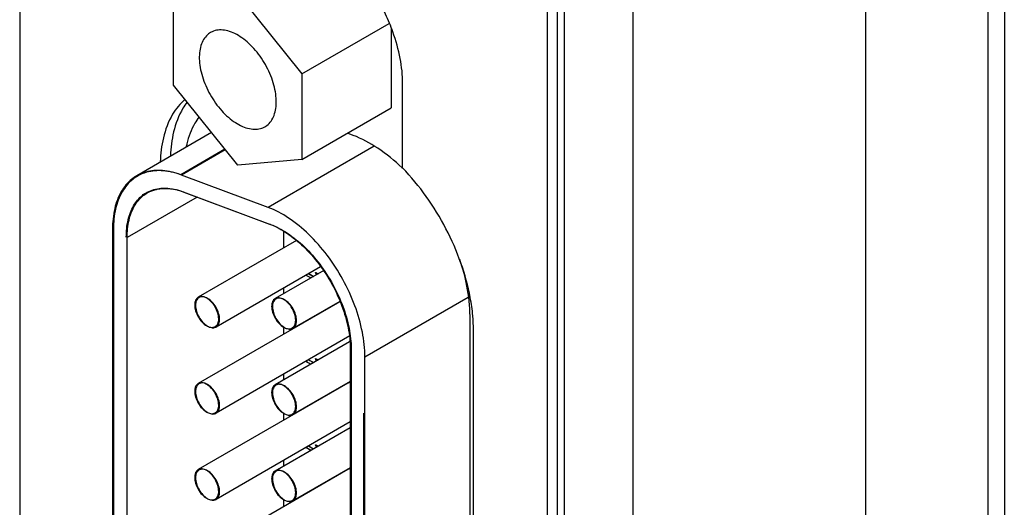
# Model space of a CAD drawing. Header units: inches. Extents: x 0 to 34, y 0 to 22.
# Tile 7 of 52: x 7.441 to 8.455, y 6.457 to 6.958. Entities that reach past the tile are written whole.
import ezdxf

# ---------------------------------------------------------------- set-up
doc = ezdxf.new("R2010")
doc.units = ezdxf.units.IN
doc.header["$LTSCALE"] = 1.87
doc.header["$MEASUREMENT"] = 0
doc.layers.get('0').update_dxf_attribs({"linetype": 'CONTINUOUS'})
doc.layers.add('03___PRT_ALL_CURVES', color=7, linetype='CONTINUOUS')

msp = doc.modelspace()

# ---------------------------------------------------------------- linework, layer by layer
at = {"color": 7, "linetype": 'CONTINUOUS'}
for p, q in [((8.0728, 4.5425), (8.0728, 8.1701)), ((8.0021, 4.5016), (8.0021, 8.1292)), ((7.995, 4.7858), (7.995, 8.1088)), ((7.9844, 4.7796), (7.9844, 8.1027)), ((8.4377, 7.6058), (8.4377, 5.2365)), ((8.4547, 7.596), (8.4547, 5.2267)), ((7.4414, 7.2979), (7.4414, 5.0932)), ((8.3118, 7.2071), (8.3118, 5.5603)), ((7.6658, 6.9849), (7.7319, 6.9027)), ((7.5997, 6.8909), (7.5997, 6.979)), ((7.7319, 6.9027), (7.8216, 6.9545)), ((7.8238, 6.9494), (7.8238, 6.8676)), ((7.7319, 6.9027), (7.7319, 6.8145)), ((7.6658, 6.8086), (7.5997, 6.8909)), ((7.8355, 6.8059), (7.8355, 6.8927)), ((7.7319, 6.8145), (7.8238, 6.8676)), ((7.6388, 6.8422), (7.5618, 6.7978)), ((7.7845, 6.8394), (7.7787, 6.8415)), ((7.6526, 6.8251), (7.6071, 6.7988)), ((7.653, 6.8245), (7.6079, 6.7985)), ((7.806, 6.8282), (7.697, 6.7652)), ((7.7319, 6.8145), (7.6658, 6.8086)), ((7.697, 6.7652), (7.6079, 6.7985)), ((7.6095, 6.7813), (7.6986, 6.748)), ((7.6104, 6.781), (7.6995, 6.7477)), ((7.624, 6.7759), (7.552, 6.7344)), ((7.5369, 6.7428), (7.5369, 5.6916)), ((7.5378, 6.7425), (7.5378, 5.6913)), ((7.7132, 6.7236), (7.7132, 6.7406)), ((7.552, 5.6831), (7.552, 6.7344)), ((7.7262, 6.7312), (7.6251, 6.6728)), ((7.751, 6.7042), (7.6434, 6.6421)), ((7.7543, 6.7003), (7.7043, 6.6714)), ((7.7132, 6.6765), (7.7132, 6.6824)), ((7.7709, 6.6682), (7.6251, 6.584)), ((7.7708, 6.6685), (7.7226, 6.6407)), ((7.9028, 6.6726), (7.7966, 6.6112)), ((7.9048, 5.5657), (7.9048, 6.6533)), ((7.6431, 6.6428), (7.6426, 6.6425)), ((7.7132, 6.6349), (7.7132, 6.6416)), ((7.7223, 6.6414), (7.7218, 6.6411)), ((7.9083, 5.5515), (7.9083, 6.639)), ((7.7811, 6.6329), (7.6434, 6.5534)), ((7.7809, 6.6269), (7.7043, 6.5826)), ((7.7816, 6.6197), (7.7816, 5.5322)), ((7.7825, 6.6194), (7.7825, 5.5319)), ((7.7966, 5.5237), (7.7966, 6.6112)), ((7.7132, 6.5878), (7.7132, 6.5937)), ((7.7792, 6.5843), (7.6251, 6.4953)), ((7.7816, 6.586), (7.7226, 6.552)), ((7.6431, 6.554), (7.6426, 6.5537)), ((7.7132, 6.5461), (7.7132, 6.5529)), ((7.7223, 6.5526), (7.7218, 6.5523)), ((7.7957, 5.524), (7.7957, 6.5536)), ((7.7816, 6.5444), (7.6434, 6.4646)), ((7.7816, 6.5385), (7.7043, 6.4939)), ((7.7792, 6.4955), (7.6251, 6.4065)), ((7.7132, 6.499), (7.7132, 6.5049)), ((7.7816, 6.4973), (7.7226, 6.4632)), ((7.6431, 6.4653), (7.6426, 6.465)), ((7.7132, 6.4574), (7.7132, 6.4641)), ((7.7223, 6.4639), (7.7218, 6.4636))]:
    msp.add_line(p, q, dxfattribs=at)
for points, knots in [([(7.8219, 6.9549), (7.8194, 6.9611), (7.8122, 6.9763), (7.7981, 6.9989), (7.7796, 7.021), (7.7655, 7.0333), (7.7582, 7.0386)], [0, 0, 0, 0, 0.190366, 0.473382, 0.748256, 1, 1, 1, 1]), ([(7.8355, 6.8927), (7.8355, 6.9014), (7.8335, 6.9195), (7.8277, 6.9401), (7.8232, 6.9519), (7.8219, 6.9549)], [0, 0, 0, 0, 0.406869, 0.850577, 1, 1, 1, 1]), ([(7.6378, 6.9453), (7.6371, 6.9448), (7.6347, 6.9432), (7.6327, 6.9411), (7.6315, 6.9394)], [0, 0, 0, 0, 0.287959, 1, 1, 1, 1]), ([(7.7001, 6.8541), (7.7014, 6.8559), (7.7035, 6.8601), (7.7052, 6.8674), (7.7056, 6.8756), (7.7047, 6.8845), (7.7024, 6.8937), (7.699, 6.9031), (7.6944, 6.9123), (7.6889, 6.9209), (7.6826, 6.9288), (7.6758, 6.9355), (7.6686, 6.941), (7.6613, 6.9451), (7.6541, 6.9475), (7.6473, 6.9482), (7.6418, 6.9472), (7.6388, 6.9458), (7.6378, 6.9453)], [0, 0, 0, 0, 0.050176, 0.105842, 0.167563, 0.235046, 0.307376, 0.38321, 0.460938, 0.538815, 0.615083, 0.688101, 0.756471, 0.819195, 0.87586, 0.926871, 0.973669, 1, 1, 1, 1]), ([(7.6315, 6.9394), (7.6302, 6.9376), (7.6281, 6.9334), (7.6264, 6.9261), (7.626, 6.9179), (7.627, 6.9091), (7.6292, 6.8998), (7.6327, 6.8904), (7.6372, 6.8813), (7.6427, 6.8726), (7.649, 6.8648), (7.6559, 6.858), (7.663, 6.8525), (7.6703, 6.8485), (7.6775, 6.8461), (7.6844, 6.8454), (7.6898, 6.8463), (7.6928, 6.8477), (7.6938, 6.8483)], [0, 0, 0, 0, 0.050176, 0.105842, 0.167563, 0.235046, 0.307376, 0.38321, 0.460938, 0.538815, 0.615083, 0.688101, 0.756471, 0.819195, 0.87586, 0.926871, 0.973669, 1, 1, 1, 1]), ([(7.6114, 6.8763), (7.6064, 6.872), (7.5966, 6.8598), (7.5883, 6.8374), (7.5863, 6.8203), (7.586, 6.812)], [0, 0, 0, 0, 0.27806, 0.64753, 1, 1, 1, 1]), ([(7.6135, 6.8733), (7.612, 6.8714), (7.6057, 6.862), (7.5989, 6.8435), (7.5969, 6.8265), (7.5966, 6.8181)], [0, 0, 0, 0, 0.12496, 0.572783, 1, 1, 1, 1]), ([(7.6258, 6.8581), (7.6242, 6.8561), (7.6186, 6.8477), (7.6148, 6.837), (7.6129, 6.8285), (7.6127, 6.8274)], [0, 0, 0, 0, 0.224407, 0.900761, 1, 1, 1, 1]), ([(7.6938, 6.8483), (7.6945, 6.8487), (7.6969, 6.8503), (7.6989, 6.8524), (7.7001, 6.8541)], [0, 0, 0, 0, 0.287959, 1, 1, 1, 1]), ([(7.8352, 6.8056), (7.8351, 6.8057), (7.8273, 6.8132), (7.8115, 6.8263), (7.7934, 6.836), (7.7845, 6.8394)], [0, 0, 0, 0, 0.005758, 0.531253, 1, 1, 1, 1]), ([(7.6071, 6.7988), (7.601, 6.8011), (7.589, 6.8041), (7.5735, 6.803), (7.5652, 6.7996), (7.5624, 6.7981)], [0, 0, 0, 0, 0.422046, 0.795208, 1, 1, 1, 1]), ([(7.6079, 6.7985), (7.6019, 6.8008), (7.5899, 6.8038), (7.5741, 6.8027), (7.5656, 6.7991), (7.5627, 6.7974)], [0, 0, 0, 0, 0.415824, 0.783486, 1, 1, 1, 1]), ([(7.9077, 6.6536), (7.9071, 6.6599), (7.9045, 6.6784), (7.8961, 6.7088), (7.8808, 6.7438), (7.8606, 6.7768), (7.8443, 6.7967), (7.8355, 6.8059)], [0, 0, 0, 0, 0.111537, 0.325687, 0.550621, 0.778205, 1, 1, 1, 1]), ([(7.5618, 6.7978), (7.56, 6.7967), (7.5537, 6.7925), (7.5447, 6.7815), (7.5382, 6.7634), (7.5369, 6.75), (7.5369, 6.7428)], [0, 0, 0, 0, 0.095608, 0.361683, 0.659711, 1, 1, 1, 1]), ([(7.5577, 6.794), (7.5533, 6.7905), (7.5456, 6.7812), (7.5391, 6.7632), (7.5378, 6.7498), (7.5378, 6.7427)], [0, 0, 0, 0, 0.295338, 0.626144, 1, 1, 1, 1]), ([(7.5511, 6.7347), (7.5511, 6.7406), (7.5521, 6.7518), (7.5576, 6.7669), (7.5651, 6.776), (7.5703, 6.7796), (7.5718, 6.7804)], [0, 0, 0, 0, 0.340289, 0.638317, 0.904392, 1, 1, 1, 1]), ([(7.552, 6.7344), (7.552, 6.7403), (7.553, 6.7515), (7.5585, 6.7666), (7.5658, 6.7756), (7.5709, 6.7791), (7.5722, 6.7798)], [0, 0, 0, 0, 0.343863, 0.64502, 0.91389, 1, 1, 1, 1]), ([(7.5724, 6.7808), (7.5747, 6.782), (7.5815, 6.7848), (7.5945, 6.7857), (7.6045, 6.7832), (7.6095, 6.7813)], [0, 0, 0, 0, 0.202557, 0.576768, 1, 1, 1, 1]), ([(7.5727, 6.7801), (7.5751, 6.7815), (7.5822, 6.7845), (7.5951, 6.7854), (7.6048, 6.7831), (7.6095, 6.7813)], [0, 0, 0, 0, 0.221778, 0.598379, 1, 1, 1, 1]), ([(7.7966, 6.6112), (7.7966, 6.6198), (7.7946, 6.6379), (7.7868, 6.6647), (7.7746, 6.6913), (7.7586, 6.7161), (7.7398, 6.7375), (7.7194, 6.7544), (7.7045, 6.7625), (7.697, 6.7652)], [0, 0, 0, 0, 0.134158, 0.280687, 0.434362, 0.588997, 0.738282, 0.87661, 1, 1, 1, 1]), ([(7.6995, 6.7477), (7.7053, 6.7454), (7.7175, 6.7388), (7.7343, 6.725), (7.7499, 6.7071), (7.7632, 6.6865), (7.7734, 6.6643), (7.7799, 6.6419), (7.7816, 6.6269), (7.7816, 6.6197)], [0, 0, 0, 0, 0.11833, 0.257456, 0.407603, 0.563131, 0.717693, 0.865068, 1, 1, 1, 1]), ([(7.6995, 6.7477), (7.7057, 6.7454), (7.7181, 6.7387), (7.7352, 6.7247), (7.7508, 6.7068), (7.7641, 6.6862), (7.7743, 6.664), (7.7808, 6.6417), (7.7825, 6.6268), (7.7825, 6.6198)], [0, 0, 0, 0, 0.1237, 0.262375, 0.412035, 0.567057, 0.721118, 0.868015, 1, 1, 1, 1]), ([(7.9048, 6.6533), (7.9048, 6.6637), (7.9026, 6.6835), (7.8973, 6.7027), (7.8943, 6.7116)], [0, 0, 0, 0, 0.524688, 1, 1, 1, 1]), ([(7.6224, 6.6697), (7.6217, 6.6681), (7.6212, 6.6644), (7.6222, 6.6585), (7.6249, 6.6524), (7.6287, 6.6471), (7.6321, 6.6443), (7.6338, 6.6433)], [0, 0, 0, 0, 0.163483, 0.361917, 0.581737, 0.80156, 1, 1, 1, 1]), ([(7.6233, 6.6694), (7.6225, 6.6678), (7.622, 6.6641), (7.6231, 6.6581), (7.6257, 6.6521), (7.6284, 6.6485), (7.63, 6.6468)], [0, 0, 0, 0, 0.203956, 0.451515, 0.725756, 1, 1, 1, 1]), ([(7.6453, 6.6455), (7.646, 6.6471), (7.6465, 6.6508), (7.6454, 6.6568), (7.6428, 6.6628), (7.6389, 6.6681), (7.6356, 6.6709), (7.6338, 6.6719)], [0, 0, 0, 0, 0.163483, 0.361917, 0.581737, 0.80156, 1, 1, 1, 1]), ([(7.6461, 6.6452), (7.6469, 6.6468), (7.6474, 6.6505), (7.6463, 6.6564), (7.6437, 6.6625), (7.6398, 6.6678), (7.6365, 6.6706), (7.6347, 6.6716)], [0, 0, 0, 0, 0.163483, 0.361917, 0.581737, 0.80156, 1, 1, 1, 1]), ([(7.7016, 6.6683), (7.7009, 6.6667), (7.7004, 6.663), (7.7014, 6.6571), (7.7041, 6.651), (7.7079, 6.6457), (7.7113, 6.6429), (7.713, 6.6419)], [0, 0, 0, 0, 0.163483, 0.361917, 0.581737, 0.80156, 1, 1, 1, 1]), ([(7.7025, 6.668), (7.7017, 6.6664), (7.7012, 6.6627), (7.7023, 6.6567), (7.7049, 6.6507), (7.7076, 6.6471), (7.7092, 6.6454)], [0, 0, 0, 0, 0.203956, 0.451515, 0.725756, 1, 1, 1, 1]), ([(7.7244, 6.6441), (7.7252, 6.6457), (7.7257, 6.6495), (7.7246, 6.6554), (7.722, 6.6614), (7.7181, 6.6667), (7.7148, 6.6695), (7.713, 6.6705)], [0, 0, 0, 0, 0.163483, 0.361917, 0.581737, 0.80156, 1, 1, 1, 1]), ([(7.7253, 6.6438), (7.726, 6.6454), (7.7266, 6.6491), (7.7255, 6.6551), (7.7229, 6.6611), (7.719, 6.6664), (7.7157, 6.6692), (7.7139, 6.6702)], [0, 0, 0, 0, 0.163483, 0.361917, 0.581737, 0.80156, 1, 1, 1, 1]), ([(7.6224, 6.5809), (7.6217, 6.5794), (7.6212, 6.5756), (7.6222, 6.5697), (7.6249, 6.5637), (7.6287, 6.5584), (7.6321, 6.5556), (7.6338, 6.5546)], [0, 0, 0, 0, 0.163483, 0.361917, 0.581737, 0.80156, 1, 1, 1, 1]), ([(7.6233, 6.5806), (7.6225, 6.5791), (7.622, 6.5753), (7.6231, 6.5694), (7.6257, 6.5634), (7.6284, 6.5597), (7.63, 6.5581)], [0, 0, 0, 0, 0.203956, 0.451515, 0.725756, 1, 1, 1, 1]), ([(7.6453, 6.5568), (7.646, 6.5583), (7.6465, 6.5621), (7.6454, 6.568), (7.6428, 6.574), (7.6389, 6.5793), (7.6356, 6.5821), (7.6338, 6.5831)], [0, 0, 0, 0, 0.163483, 0.361917, 0.581737, 0.80156, 1, 1, 1, 1]), ([(7.6461, 6.5565), (7.6469, 6.558), (7.6474, 6.5618), (7.6463, 6.5677), (7.6437, 6.5737), (7.6398, 6.579), (7.6365, 6.5818), (7.6347, 6.5828)], [0, 0, 0, 0, 0.163483, 0.361917, 0.581737, 0.80156, 1, 1, 1, 1]), ([(7.7016, 6.5795), (7.7009, 6.578), (7.7004, 6.5742), (7.7014, 6.5683), (7.7041, 6.5623), (7.7079, 6.557), (7.7113, 6.5542), (7.713, 6.5532)], [0, 0, 0, 0, 0.163483, 0.361917, 0.581737, 0.80156, 1, 1, 1, 1]), ([(7.7025, 6.5792), (7.7017, 6.5777), (7.7012, 6.5739), (7.7023, 6.568), (7.7049, 6.562), (7.7076, 6.5583), (7.7092, 6.5567)], [0, 0, 0, 0, 0.203956, 0.451515, 0.725756, 1, 1, 1, 1]), ([(7.7244, 6.5554), (7.7252, 6.5569), (7.7257, 6.5607), (7.7246, 6.5666), (7.722, 6.5726), (7.7181, 6.5779), (7.7148, 6.5807), (7.713, 6.5818)], [0, 0, 0, 0, 0.163483, 0.361917, 0.581737, 0.80156, 1, 1, 1, 1]), ([(7.7253, 6.5551), (7.726, 6.5566), (7.7266, 6.5604), (7.7255, 6.5663), (7.7229, 6.5723), (7.719, 6.5776), (7.7157, 6.5804), (7.7139, 6.5814)], [0, 0, 0, 0, 0.163483, 0.361917, 0.581737, 0.80156, 1, 1, 1, 1]), ([(7.7816, 6.585), (7.781, 6.585), (7.7804, 6.5848), (7.7799, 6.5846), (7.7798, 6.5846)], [0, 0, 0, 0, 0.875392, 1, 1, 1, 1]), ([(7.7816, 6.4963), (7.781, 6.4962), (7.7804, 6.4961), (7.7799, 6.4958), (7.7798, 6.4958)], [0, 0, 0, 0, 0.875392, 1, 1, 1, 1]), ([(7.6224, 6.4922), (7.6217, 6.4906), (7.6212, 6.4869), (7.6222, 6.481), (7.6249, 6.4749), (7.6287, 6.4696), (7.6321, 6.4668), (7.6338, 6.4658)], [0, 0, 0, 0, 0.163483, 0.361917, 0.581737, 0.80156, 1, 1, 1, 1]), ([(7.6233, 6.4919), (7.6225, 6.4903), (7.622, 6.4866), (7.6231, 6.4806), (7.6257, 6.4746), (7.6284, 6.471), (7.63, 6.4693)], [0, 0, 0, 0, 0.203956, 0.451515, 0.725756, 1, 1, 1, 1]), ([(7.6453, 6.468), (7.646, 6.4696), (7.6465, 6.4733), (7.6454, 6.4793), (7.6428, 6.4853), (7.6389, 6.4906), (7.6356, 6.4934), (7.6338, 6.4944)], [0, 0, 0, 0, 0.163483, 0.361917, 0.581737, 0.80156, 1, 1, 1, 1]), ([(7.6461, 6.4677), (7.6469, 6.4693), (7.6474, 6.473), (7.6463, 6.4789), (7.6437, 6.485), (7.6398, 6.4903), (7.6365, 6.4931), (7.6347, 6.4941)], [0, 0, 0, 0, 0.163483, 0.361917, 0.581737, 0.80156, 1, 1, 1, 1]), ([(7.7016, 6.4908), (7.7009, 6.4892), (7.7004, 6.4855), (7.7014, 6.4796), (7.7041, 6.4735), (7.7079, 6.4682), (7.7113, 6.4654), (7.713, 6.4644)], [0, 0, 0, 0, 0.163483, 0.361917, 0.581737, 0.80156, 1, 1, 1, 1]), ([(7.7025, 6.4905), (7.7017, 6.4889), (7.7012, 6.4852), (7.7023, 6.4792), (7.7049, 6.4732), (7.7076, 6.4696), (7.7092, 6.4679)], [0, 0, 0, 0, 0.203956, 0.451515, 0.725756, 1, 1, 1, 1]), ([(7.7244, 6.4666), (7.7252, 6.4682), (7.7257, 6.472), (7.7246, 6.4779), (7.722, 6.4839), (7.7181, 6.4892), (7.7148, 6.492), (7.713, 6.493)], [0, 0, 0, 0, 0.163483, 0.361917, 0.581737, 0.80156, 1, 1, 1, 1]), ([(7.7253, 6.4663), (7.726, 6.4679), (7.7266, 6.4716), (7.7255, 6.4776), (7.7229, 6.4836), (7.719, 6.4889), (7.7157, 6.4917), (7.7139, 6.4927)], [0, 0, 0, 0, 0.163483, 0.361917, 0.581737, 0.80156, 1, 1, 1, 1])]:
    msp.add_open_spline(points, degree=3, knots=knots, dxfattribs=at)
for points in [[(7.5622, 6.7972), (7.5606, 6.7962), (7.5591, 6.7952), (7.5577, 6.794)], [(7.5624, 6.7981), (7.5622, 6.798), (7.562, 6.7979), (7.5618, 6.7978)], [(7.5627, 6.7974), (7.5625, 6.7973), (7.5624, 6.7973), (7.5622, 6.7972)], [(7.5718, 6.7804), (7.572, 6.7805), (7.5722, 6.7807), (7.5724, 6.7808)], [(7.5722, 6.7798), (7.5724, 6.7799), (7.5725, 6.78), (7.5727, 6.7801)], [(7.6095, 6.7813), (7.6098, 6.7812), (7.6101, 6.7811), (7.6104, 6.781)], [(7.5378, 6.7427), (7.5378, 6.7427), (7.5378, 6.7426), (7.5378, 6.7425)], [(7.6986, 6.748), (7.6989, 6.7479), (7.6992, 6.7478), (7.6995, 6.7477)], [(7.6251, 6.6728), (7.6239, 6.6721), (7.623, 6.6709), (7.6224, 6.6697)], [(7.6257, 6.6723), (7.6246, 6.6716), (7.6238, 6.6705), (7.6233, 6.6694)], [(7.6291, 6.6735), (7.6277, 6.6737), (7.6262, 6.6734), (7.6251, 6.6728)], [(7.6259, 6.6724), (7.6259, 6.6724), (7.6258, 6.6723), (7.6257, 6.6723)], [(7.63, 6.6732), (7.6286, 6.6734), (7.6271, 6.6731), (7.6259, 6.6724)], [(7.6338, 6.6719), (7.6324, 6.6727), (7.6308, 6.6734), (7.6291, 6.6735)], [(7.6347, 6.6716), (7.6333, 6.6724), (7.6317, 6.6731), (7.63, 6.6732)], [(7.7043, 6.6714), (7.7031, 6.6707), (7.7022, 6.6695), (7.7016, 6.6683)], [(7.7049, 6.6709), (7.7038, 6.6702), (7.703, 6.6691), (7.7025, 6.668)], [(7.7083, 6.6722), (7.7069, 6.6723), (7.7054, 6.6721), (7.7043, 6.6714)], [(7.7051, 6.6711), (7.705, 6.671), (7.705, 6.6709), (7.7049, 6.6709)], [(7.7092, 6.6718), (7.7078, 6.672), (7.7063, 6.6717), (7.7051, 6.6711)], [(7.713, 6.6705), (7.7116, 6.6713), (7.71, 6.672), (7.7083, 6.6722)], [(7.7139, 6.6702), (7.7124, 6.671), (7.7109, 6.6717), (7.7092, 6.6718)], [(7.9083, 6.639), (7.9083, 6.6439), (7.9081, 6.6487), (7.9077, 6.6536)], [(7.63, 6.6468), (7.6312, 6.6456), (7.6325, 6.6444), (7.6339, 6.6435)], [(7.6338, 6.6433), (7.6341, 6.6432), (7.6344, 6.643), (7.6346, 6.6429)], [(7.6339, 6.6435), (7.6342, 6.6433), (7.6344, 6.6432), (7.6347, 6.643)], [(7.6346, 6.6429), (7.6359, 6.6423), (7.6372, 6.6418), (7.6386, 6.6417)], [(7.6386, 6.6417), (7.6399, 6.6416), (7.6414, 6.6418), (7.6426, 6.6425)], [(7.6394, 6.6414), (7.6405, 6.6413), (7.6417, 6.6414), (7.6427, 6.6418)], [(7.6426, 6.6425), (7.6427, 6.6425), (7.6428, 6.6426), (7.6428, 6.6426)], [(7.6427, 6.6418), (7.643, 6.6419), (7.6432, 6.642), (7.6434, 6.6421)], [(7.6428, 6.6426), (7.6439, 6.6433), (7.6447, 6.6444), (7.6453, 6.6455)], [(7.6434, 6.6421), (7.6446, 6.6428), (7.6455, 6.644), (7.6461, 6.6452)], [(7.7092, 6.6454), (7.7104, 6.6442), (7.7117, 6.643), (7.7131, 6.6421)], [(7.713, 6.6419), (7.7133, 6.6418), (7.7136, 6.6416), (7.7138, 6.6415)], [(7.7131, 6.6421), (7.7134, 6.6419), (7.7136, 6.6418), (7.7139, 6.6416)], [(7.7138, 6.6415), (7.7151, 6.6409), (7.7164, 6.6404), (7.7177, 6.6403)], [(7.7177, 6.6403), (7.7191, 6.6402), (7.7206, 6.6404), (7.7218, 6.6411)], [(7.7186, 6.64), (7.7197, 6.6399), (7.7209, 6.64), (7.7219, 6.6404)], [(7.7218, 6.6411), (7.7219, 6.6411), (7.722, 6.6412), (7.722, 6.6412)], [(7.7219, 6.6404), (7.7222, 6.6405), (7.7224, 6.6406), (7.7226, 6.6407)], [(7.722, 6.6412), (7.7231, 6.6419), (7.7239, 6.643), (7.7244, 6.6441)], [(7.7226, 6.6407), (7.7238, 6.6414), (7.7247, 6.6426), (7.7253, 6.6438)], [(7.7825, 6.6198), (7.7825, 6.6197), (7.7825, 6.6195), (7.7825, 6.6194)], [(7.6251, 6.584), (7.6239, 6.5833), (7.623, 6.5822), (7.6224, 6.5809)], [(7.6257, 6.5835), (7.6246, 6.5828), (7.6238, 6.5818), (7.6233, 6.5806)], [(7.6291, 6.5848), (7.6277, 6.5849), (7.6262, 6.5847), (7.6251, 6.584)], [(7.6259, 6.5837), (7.6259, 6.5836), (7.6258, 6.5836), (7.6257, 6.5835)], [(7.63, 6.5845), (7.6286, 6.5846), (7.6271, 6.5844), (7.6259, 6.5837)], [(7.6338, 6.5831), (7.6324, 6.584), (7.6308, 6.5846), (7.6291, 6.5848)], [(7.6347, 6.5828), (7.6333, 6.5837), (7.6317, 6.5843), (7.63, 6.5845)], [(7.7043, 6.5826), (7.7031, 6.5819), (7.7022, 6.5808), (7.7016, 6.5795)], [(7.7049, 6.5821), (7.7038, 6.5814), (7.703, 6.5804), (7.7025, 6.5792)], [(7.7083, 6.5834), (7.7069, 6.5835), (7.7054, 6.5833), (7.7043, 6.5826)], [(7.7051, 6.5823), (7.705, 6.5823), (7.705, 6.5822), (7.7049, 6.5821)], [(7.7092, 6.5831), (7.7078, 6.5832), (7.7063, 6.583), (7.7051, 6.5823)], [(7.713, 6.5818), (7.7116, 6.5826), (7.71, 6.5833), (7.7083, 6.5834)], [(7.7139, 6.5814), (7.7124, 6.5823), (7.7109, 6.5829), (7.7092, 6.5831)], [(7.7798, 6.5846), (7.7796, 6.5845), (7.7794, 6.5844), (7.7792, 6.5843)], [(7.63, 6.5581), (7.6312, 6.5568), (7.6325, 6.5557), (7.6339, 6.5547)], [(7.6428, 6.5539), (7.6439, 6.5546), (7.6447, 6.5556), (7.6453, 6.5568)], [(7.6434, 6.5534), (7.6446, 6.5541), (7.6455, 6.5552), (7.6461, 6.5565)], [(7.7092, 6.5567), (7.7104, 6.5554), (7.7117, 6.5543), (7.7131, 6.5533)], [(7.6338, 6.5546), (7.6341, 6.5544), (7.6344, 6.5543), (7.6346, 6.5541)], [(7.6339, 6.5547), (7.6342, 6.5546), (7.6344, 6.5544), (7.6347, 6.5543)], [(7.6346, 6.5541), (7.6359, 6.5535), (7.6372, 6.553), (7.6386, 6.5529)], [(7.6386, 6.5529), (7.6399, 6.5528), (7.6414, 6.553), (7.6426, 6.5537)], [(7.6394, 6.5526), (7.6405, 6.5525), (7.6417, 6.5526), (7.6427, 6.553)], [(7.6426, 6.5537), (7.6427, 6.5538), (7.6428, 6.5538), (7.6428, 6.5539)], [(7.6427, 6.553), (7.643, 6.5531), (7.6432, 6.5533), (7.6434, 6.5534)], [(7.713, 6.5532), (7.7133, 6.553), (7.7136, 6.5529), (7.7138, 6.5527)], [(7.7131, 6.5533), (7.7134, 6.5532), (7.7136, 6.553), (7.7139, 6.5529)], [(7.7138, 6.5527), (7.7151, 6.5521), (7.7164, 6.5517), (7.7177, 6.5515)], [(7.7177, 6.5515), (7.7191, 6.5514), (7.7206, 6.5516), (7.7218, 6.5523)], [(7.7186, 6.5512), (7.7197, 6.5511), (7.7209, 6.5512), (7.7219, 6.5517)], [(7.7218, 6.5523), (7.7219, 6.5524), (7.722, 6.5524), (7.722, 6.5525)], [(7.7219, 6.5517), (7.7222, 6.5517), (7.7224, 6.5519), (7.7226, 6.552)], [(7.722, 6.5525), (7.7231, 6.5532), (7.7239, 6.5542), (7.7244, 6.5554)], [(7.7226, 6.552), (7.7238, 6.5527), (7.7247, 6.5538), (7.7253, 6.5551)], [(7.6251, 6.4953), (7.6239, 6.4946), (7.623, 6.4934), (7.6224, 6.4922)], [(7.6291, 6.496), (7.6277, 6.4962), (7.6262, 6.4959), (7.6251, 6.4953)], [(7.63, 6.4957), (7.6286, 6.4958), (7.6271, 6.4956), (7.6259, 6.4949)], [(7.6338, 6.4944), (7.6324, 6.4952), (7.6308, 6.4959), (7.6291, 6.496)], [(7.6347, 6.4941), (7.6333, 6.4949), (7.6317, 6.4956), (7.63, 6.4957)], [(7.7798, 6.4958), (7.7796, 6.4957), (7.7794, 6.4956), (7.7792, 6.4955)], [(7.6257, 6.4948), (7.6246, 6.4941), (7.6238, 6.493), (7.6233, 6.4919)], [(7.6259, 6.4949), (7.6259, 6.4949), (7.6258, 6.4948), (7.6257, 6.4948)], [(7.7043, 6.4939), (7.7031, 6.4932), (7.7022, 6.492), (7.7016, 6.4908)], [(7.7049, 6.4934), (7.7038, 6.4927), (7.703, 6.4916), (7.7025, 6.4905)], [(7.7083, 6.4947), (7.7069, 6.4948), (7.7054, 6.4946), (7.7043, 6.4939)], [(7.7051, 6.4936), (7.705, 6.4935), (7.705, 6.4934), (7.7049, 6.4934)], [(7.7092, 6.4943), (7.7078, 6.4945), (7.7063, 6.4942), (7.7051, 6.4936)], [(7.713, 6.493), (7.7116, 6.4938), (7.71, 6.4945), (7.7083, 6.4947)], [(7.7139, 6.4927), (7.7124, 6.4935), (7.7109, 6.4942), (7.7092, 6.4943)], [(7.63, 6.4693), (7.6312, 6.4681), (7.6325, 6.4669), (7.6339, 6.466)], [(7.6338, 6.4658), (7.6341, 6.4657), (7.6344, 6.4655), (7.6346, 6.4654)], [(7.6339, 6.466), (7.6342, 6.4658), (7.6344, 6.4657), (7.6347, 6.4655)], [(7.6346, 6.4654), (7.6359, 6.4648), (7.6372, 6.4643), (7.6386, 6.4642)], [(7.6386, 6.4642), (7.6399, 6.4641), (7.6414, 6.4643), (7.6426, 6.465)], [(7.6426, 6.465), (7.6427, 6.465), (7.6428, 6.4651), (7.6428, 6.4651)], [(7.6428, 6.4651), (7.6439, 6.4658), (7.6447, 6.4669), (7.6453, 6.468)], [(7.6434, 6.4646), (7.6446, 6.4653), (7.6455, 6.4665), (7.6461, 6.4677)], [(7.7092, 6.4679), (7.7104, 6.4667), (7.7117, 6.4655), (7.7131, 6.4646)], [(7.722, 6.4637), (7.7231, 6.4644), (7.7239, 6.4655), (7.7244, 6.4666)], [(7.7226, 6.4632), (7.7238, 6.4639), (7.7247, 6.4651), (7.7253, 6.4663)], [(7.6394, 6.4639), (7.6405, 6.4638), (7.6417, 6.4639), (7.6427, 6.4643)], [(7.6427, 6.4643), (7.643, 6.4644), (7.6432, 6.4645), (7.6434, 6.4646)], [(7.713, 6.4644), (7.7133, 6.4643), (7.7136, 6.4641), (7.7138, 6.464)], [(7.7131, 6.4646), (7.7134, 6.4644), (7.7136, 6.4643), (7.7139, 6.4641)], [(7.7138, 6.464), (7.7151, 6.4634), (7.7164, 6.4629), (7.7177, 6.4628)], [(7.7177, 6.4628), (7.7191, 6.4627), (7.7206, 6.4629), (7.7218, 6.4636)], [(7.7186, 6.4625), (7.7197, 6.4624), (7.7209, 6.4625), (7.7219, 6.4629)], [(7.7218, 6.4636), (7.7219, 6.4636), (7.722, 6.4637), (7.722, 6.4637)], [(7.7219, 6.4629), (7.7222, 6.463), (7.7224, 6.4631), (7.7226, 6.4632)]]:
    msp.add_open_spline(points, degree=3, dxfattribs=at)
at = {"layer": '03___PRT_ALL_CURVES', "color": 40, "linetype": 'CONTINUOUS'}
for points in [[(7.7459, 6.6983, 1.9664), (7.7459, 6.6983, 1.9664), (7.7476, 6.6973, 1.9678), (7.7484, 6.6969, 1.9685)], [(7.7467, 6.6959, 1.9657), (7.7464, 6.6968, 1.9659), (7.7461, 6.6976, 1.9662), (7.7459, 6.6983, 1.9664)], [(7.7467, 6.698, 1.9668), (7.7467, 6.698, 1.9668), (7.7477, 6.6974, 1.9676), (7.7486, 6.6969, 1.9683)], [(7.7474, 6.6963, 1.9663), (7.7471, 6.6969, 1.9665), (7.7469, 6.6975, 1.9667), (7.7467, 6.698, 1.9668)], [(7.7408, 6.6925, 1.9561), (7.739, 6.6935, 1.9546), (7.7372, 6.6946, 1.9532), (7.7357, 6.6954, 1.9519)], [(7.741, 6.6926, 1.9559), (7.7391, 6.6937, 1.9544), (7.7373, 6.6947, 1.953), (7.7359, 6.6955, 1.9518)], [(7.7386, 6.6971, 1.9566), (7.7403, 6.6961, 1.9579), (7.7421, 6.695, 1.9594), (7.7437, 6.6941, 1.9607)], [(7.7387, 6.6971, 1.9564), (7.7404, 6.6962, 1.9578), (7.7422, 6.6952, 1.9592), (7.7438, 6.6942, 1.9606)], [(7.7408, 6.6037, 1.8934), (7.739, 6.6048, 1.8919), (7.7373, 6.6058, 1.8904), (7.7358, 6.6067, 1.8892)], [(7.741, 6.6038, 1.8932), (7.7392, 6.6049, 1.8917), (7.7374, 6.6059, 1.8902), (7.7359, 6.6068, 1.8891)], [(7.7386, 6.6083, 1.8938), (7.7403, 6.6073, 1.8952), (7.7421, 6.6063, 1.8967), (7.7437, 6.6054, 1.898)], [(7.7388, 6.6084, 1.8937), (7.7404, 6.6075, 1.895), (7.7422, 6.6064, 1.8965), (7.7438, 6.6055, 1.8978)], [(7.7459, 6.6096, 1.9036), (7.7459, 6.6096, 1.9036), (7.7476, 6.6086, 1.9051), (7.7484, 6.6081, 1.9057)], [(7.7467, 6.6071, 1.903), (7.7464, 6.608, 1.9032), (7.7461, 6.6089, 1.9034), (7.7459, 6.6096, 1.9036)], [(7.7467, 6.6093, 1.9041), (7.7467, 6.6093, 1.9041), (7.7477, 6.6087, 1.9049), (7.7486, 6.6082, 1.9056)], [(7.7474, 6.6075, 1.9036), (7.7471, 6.6081, 1.9037), (7.7469, 6.6087, 1.9039), (7.7467, 6.6093, 1.9041)], [(7.7409, 6.515, 1.8307), (7.7391, 6.5161, 1.8292), (7.7373, 6.5171, 1.8277), (7.7358, 6.5179, 1.8265)], [(7.741, 6.5151, 1.8305), (7.7392, 6.5162, 1.829), (7.7374, 6.5172, 1.8275), (7.7359, 6.518, 1.8263)], [(7.7386, 6.5196, 1.8311), (7.7403, 6.5186, 1.8325), (7.7421, 6.5176, 1.834), (7.7437, 6.5166, 1.8353)], [(7.7388, 6.5197, 1.831), (7.7404, 6.5187, 1.8323), (7.7422, 6.5177, 1.8338), (7.7439, 6.5167, 1.8351)], [(7.7459, 6.5209, 1.8409), (7.7459, 6.5209, 1.8409), (7.7477, 6.5198, 1.8424), (7.7484, 6.5194, 1.843)], [(7.7467, 6.5184, 1.8402), (7.7464, 6.5193, 1.8405), (7.7461, 6.5201, 1.8407), (7.7459, 6.5209, 1.8409)], [(7.7467, 6.5206, 1.8413), (7.7467, 6.5206, 1.8413), (7.7478, 6.52, 1.8422), (7.7486, 6.5195, 1.8429)], [(7.7474, 6.5188, 1.8408), (7.7471, 6.5194, 1.841), (7.7469, 6.52, 1.8412), (7.7467, 6.5206, 1.8413)], [(7.7316, 6.5102, 1.8159), (7.7316, 6.5102, 1.8159), (7.7317, 6.5101, 1.816), (7.7319, 6.5098, 1.816)], [(7.7316, 6.5097, 1.8155), (7.7316, 6.51, 1.8158), (7.7316, 6.5102, 1.8159), (7.7316, 6.5102, 1.8159)]]:
    msp.add_open_spline(points, degree=3, dxfattribs=at)

doc.saveas('drawing.dxf')
